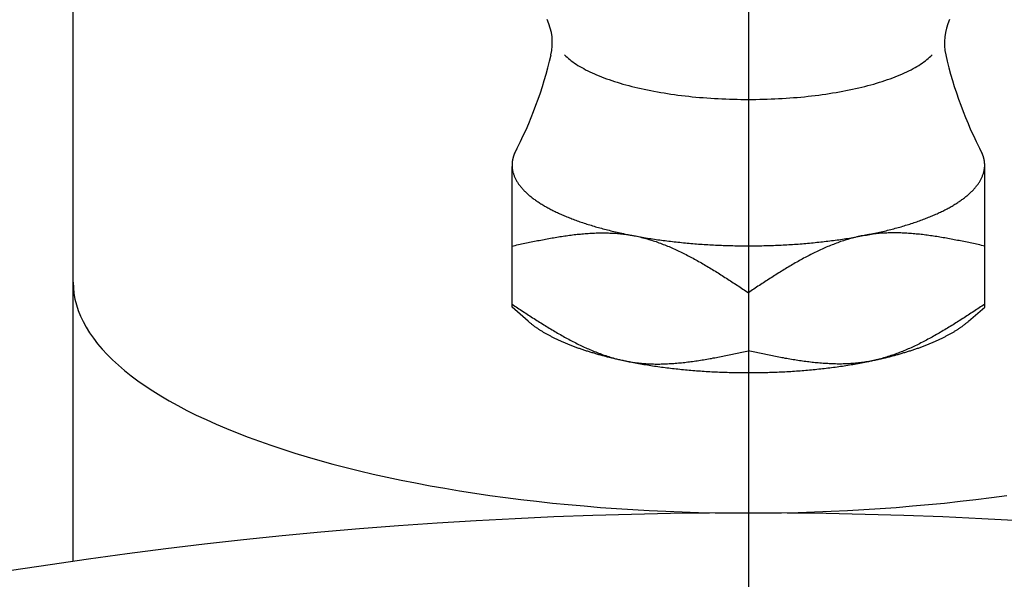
# Model space of a CAD drawing. Extents: x -112 to 242, y -112 to 242.
# Tile 6 of 11: x -11 to 4, y 69 to 77. Entities that reach past the tile are written whole.
import ezdxf

# ---------------------------------------------------------------- set-up
doc = ezdxf.new("R2010")
doc.units = 0
doc.header["$LTSCALE"] = 14
doc.linetypes.add('CENTER', pattern=[2, 1.25, -0.25, 0.25, -0.25])
doc.layers.get('0').update_dxf_attribs({"linetype": 'CONTINUOUS'})
doc.layers.add('CENTER', color=1, linetype='CENTER')

msp = doc.modelspace()

# ---------------------------------------------------------------- linework, layer by layer
for p, q in [((-10, 69.282), (-10, 80.135)), ((-3.5, 73.05), (-3.5, 75.134)), ((3.5, 73.05), (3.5, 75.134))]:
    msp.add_line(p, q)
at = {"linetype": 'CONTINUOUS'}
for p, q in [((0, 73.264), (0, 72.402)), ((-3.26, 72.84), (-3.5, 73.05)), ((3.26, 72.84), (3.5, 73.05))]:
    msp.add_line(p, q, dxfattribs=at)
for points in [[(-2.722, 76.788, 0), (-2.704, 76.77, 0), (-2.685, 76.752, 0), (-2.665, 76.735, 0), (-2.644, 76.717, 0), (-2.622, 76.7, 0), (-2.599, 76.683, 0), (-2.574, 76.666, 0), (-2.549, 76.649, 0), (-2.523, 76.632, 0), (-2.496, 76.616, 0), (-2.468, 76.6, 0), (-2.439, 76.584, 0), (-2.41, 76.568, 0), (-2.379, 76.552, 0), (-2.347, 76.536, 0), (-2.314, 76.521, 0), (-2.281, 76.506, 0), (-2.247, 76.491, 0), (-2.211, 76.477, 0), (-2.175, 76.462, 0), (-2.138, 76.448, 0), (-2.101, 76.434, 0), (-2.062, 76.421, 0), (-2.023, 76.407, 0), (-1.983, 76.394, 0), (-1.942, 76.381, 0), (-1.9, 76.368, 0), (-1.858, 76.356, 0), (-1.815, 76.344, 0), (-1.771, 76.332, 0), (-1.726, 76.321, 0), (-1.681, 76.31, 0), (-1.635, 76.299, 0), (-1.589, 76.288, 0), (-1.542, 76.278, 0), (-1.494, 76.268, 0), (-1.446, 76.258, 0), (-1.398, 76.249, 0), (-1.348, 76.24, 0), (-1.298, 76.231, 0), (-1.248, 76.223, 0), (-1.197, 76.215, 0), (-1.146, 76.207, 0), (-1.094, 76.2, 0), (-1.042, 76.193, 0), (-0.99, 76.186, 0), (-0.937, 76.18, 0), (-0.884, 76.174, 0), (-0.83, 76.168, 0), (-0.776, 76.163, 0), (-0.722, 76.158, 0), (-0.668, 76.154, 0), (-0.613, 76.149, 0), (-0.558, 76.146, 0), (-0.503, 76.142, 0), (-0.447, 76.139, 0), (-0.392, 76.136, 0), (-0.336, 76.134, 0), (-0.28, 76.132, 0), (-0.224, 76.13, 0), (-0.168, 76.129, 0), (-0.112, 76.128, 0), (-0.056, 76.127, 0), (0, 76.127, 0), (0.056, 76.127, 0), (0.112, 76.128, 0), (0.168, 76.129, 0), (0.224, 76.13, 0), (0.28, 76.132, 0), (0.336, 76.134, 0), (0.392, 76.136, 0), (0.447, 76.139, 0), (0.503, 76.142, 0), (0.558, 76.146, 0), (0.613, 76.149, 0), (0.668, 76.154, 0), (0.722, 76.158, 0), (0.776, 76.163, 0), (0.83, 76.168, 0), (0.884, 76.174, 0), (0.937, 76.18, 0), (0.99, 76.186, 0), (1.042, 76.193, 0), (1.094, 76.2, 0), (1.146, 76.207, 0), (1.197, 76.215, 0), (1.248, 76.223, 0), (1.298, 76.231, 0), (1.348, 76.24, 0), (1.398, 76.249, 0), (1.446, 76.258, 0), (1.494, 76.268, 0), (1.542, 76.278, 0), (1.589, 76.288, 0), (1.635, 76.299, 0), (1.681, 76.31, 0), (1.726, 76.321, 0), (1.771, 76.332, 0), (1.815, 76.344, 0), (1.858, 76.356, 0), (1.9, 76.368, 0), (1.942, 76.381, 0), (1.983, 76.394, 0), (2.023, 76.407, 0), (2.062, 76.421, 0), (2.101, 76.434, 0), (2.138, 76.448, 0), (2.175, 76.462, 0), (2.211, 76.477, 0), (2.247, 76.491, 0), (2.281, 76.506, 0), (2.314, 76.521, 0), (2.347, 76.536, 0), (2.379, 76.552, 0), (2.41, 76.568, 0), (2.439, 76.584, 0), (2.468, 76.6, 0), (2.496, 76.616, 0), (2.523, 76.632, 0), (2.549, 76.649, 0), (2.574, 76.666, 0), (2.599, 76.683, 0), (2.622, 76.7, 0), (2.644, 76.717, 0), (2.665, 76.735, 0), (2.685, 76.752, 0), (2.704, 76.77, 0), (2.722, 76.788, 0)], [(-3.5, 73.955, 0), (-3.476, 73.96, 0), (-3.453, 73.965, 0), (-3.429, 73.971, 0), (-3.405, 73.976, 0), (-3.381, 73.981, 0), (-3.358, 73.986, 0), (-3.334, 73.991, 0), (-3.31, 73.996, 0), (-3.286, 74.001, 0), (-3.263, 74.006, 0), (-3.239, 74.011, 0), (-3.215, 74.016, 0), (-3.192, 74.02, 0), (-3.168, 74.025, 0), (-3.144, 74.03, 0), (-3.121, 74.035, 0), (-3.097, 74.039, 0), (-3.073, 74.044, 0), (-3.05, 74.049, 0), (-3.026, 74.053, 0), (-3.002, 74.058, 0), (-2.979, 74.062, 0), (-2.955, 74.066, 0), (-2.932, 74.07, 0), (-2.908, 74.075, 0), (-2.884, 74.079, 0), (-2.861, 74.083, 0), (-2.837, 74.087, 0), (-2.814, 74.091, 0), (-2.79, 74.094, 0), (-2.767, 74.098, 0), (-2.743, 74.102, 0), (-2.72, 74.105, 0), (-2.697, 74.108, 0), (-2.673, 74.112, 0), (-2.65, 74.115, 0), (-2.626, 74.118, 0), (-2.603, 74.121, 0), (-2.58, 74.124, 0), (-2.557, 74.126, 0), (-2.533, 74.129, 0), (-2.51, 74.131, 0), (-2.487, 74.133, 0), (-2.464, 74.136, 0), (-2.44, 74.138, 0), (-2.417, 74.14, 0), (-2.394, 74.141, 0), (-2.371, 74.143, 0), (-2.348, 74.144, 0), (-2.325, 74.146, 0), (-2.302, 74.147, 0), (-2.279, 74.148, 0), (-2.256, 74.149, 0), (-2.233, 74.149, 0), (-2.21, 74.15, 0), (-2.187, 74.15, 0), (-2.164, 74.15, 0), (-2.142, 74.15, 0), (-2.119, 74.15, 0), (-2.096, 74.15, 0), (-2.073, 74.149, 0), (-2.051, 74.148, 0), (-2.028, 74.147, 0), (-2.006, 74.146, 0), (-1.983, 74.145, 0), (-1.96, 74.144, 0), (-1.938, 74.142, 0), (-1.915, 74.14, 0), (-1.893, 74.138, 0), (-1.871, 74.135, 0), (-1.848, 74.133, 0), (-1.826, 74.13, 0), (-1.804, 74.127, 0), (-1.782, 74.124, 0), (-1.759, 74.12, 0), (-1.737, 74.116, 0), (-1.715, 74.112, 0), (-1.693, 74.108, 0), (-1.671, 74.104, 0), (-1.649, 74.099, 0), (-1.627, 74.094, 0), (-1.605, 74.089, 0), (-1.584, 74.084, 0), (-1.562, 74.078, 0), (-1.54, 74.073, 0), (-1.518, 74.067, 0), (-1.497, 74.061, 0), (-1.475, 74.054, 0), (-1.453, 74.048, 0), (-1.432, 74.041, 0), (-1.41, 74.034, 0), (-1.389, 74.027, 0), (-1.367, 74.02, 0), (-1.346, 74.012, 0), (-1.324, 74.004, 0), (-1.303, 73.997, 0), (-1.282, 73.989, 0), (-1.26, 73.98, 0), (-1.239, 73.972, 0), (-1.218, 73.964, 0), (-1.197, 73.955, 0), (-1.175, 73.946, 0), (-1.154, 73.937, 0), (-1.133, 73.928, 0), (-1.112, 73.918, 0), (-1.091, 73.909, 0), (-1.07, 73.899, 0), (-1.049, 73.89, 0), (-1.028, 73.88, 0), (-1.007, 73.87, 0), (-0.986, 73.859, 0), (-0.965, 73.849, 0), (-0.944, 73.839, 0), (-0.923, 73.828, 0), (-0.902, 73.817, 0), (-0.882, 73.807, 0), (-0.861, 73.796, 0), (-0.84, 73.785, 0), (-0.819, 73.773, 0), (-0.799, 73.762, 0), (-0.778, 73.751, 0), (-0.757, 73.739, 0), (-0.736, 73.728, 0), (-0.716, 73.716, 0), (-0.695, 73.704, 0), (-0.674, 73.692, 0), (-0.654, 73.68, 0), (-0.633, 73.668, 0), (-0.613, 73.656, 0), (-0.592, 73.644, 0), (-0.572, 73.631, 0), (-0.551, 73.619, 0), (-0.53, 73.606, 0), (-0.51, 73.594, 0), (-0.489, 73.581, 0), (-0.469, 73.568, 0), (-0.449, 73.556, 0), (-0.428, 73.543, 0), (-0.408, 73.53, 0), (-0.387, 73.517, 0), (-0.367, 73.504, 0), (-0.346, 73.491, 0), (-0.326, 73.478, 0), (-0.305, 73.465, 0), (-0.285, 73.451, 0), (-0.265, 73.438, 0), (-0.244, 73.425, 0), (-0.224, 73.412, 0), (-0.204, 73.398, 0), (-0.183, 73.385, 0), (-0.163, 73.372, 0), (-0.142, 73.358, 0), (-0.122, 73.345, 0), (-0.102, 73.331, 0), (-0.081, 73.318, 0), (-0.061, 73.305, 0), (-0.041, 73.291, 0), (-0.02, 73.278, 0), (0, 73.264, 0)], [(3.5, 73.955, 0), (3.476, 73.96, 0), (3.453, 73.965, 0), (3.429, 73.971, 0), (3.405, 73.976, 0), (3.381, 73.981, 0), (3.358, 73.986, 0), (3.334, 73.991, 0), (3.31, 73.996, 0), (3.286, 74.001, 0), (3.263, 74.006, 0), (3.239, 74.011, 0), (3.215, 74.016, 0), (3.192, 74.02, 0), (3.168, 74.025, 0), (3.144, 74.03, 0), (3.121, 74.035, 0), (3.097, 74.039, 0), (3.073, 74.044, 0), (3.05, 74.049, 0), (3.026, 74.053, 0), (3.002, 74.058, 0), (2.979, 74.062, 0), (2.955, 74.066, 0), (2.932, 74.07, 0), (2.908, 74.075, 0), (2.884, 74.079, 0), (2.861, 74.083, 0), (2.837, 74.087, 0), (2.814, 74.091, 0), (2.79, 74.094, 0), (2.767, 74.098, 0), (2.743, 74.102, 0), (2.72, 74.105, 0), (2.697, 74.108, 0), (2.673, 74.112, 0), (2.65, 74.115, 0), (2.626, 74.118, 0), (2.603, 74.121, 0), (2.58, 74.124, 0), (2.557, 74.126, 0), (2.533, 74.129, 0), (2.51, 74.131, 0), (2.487, 74.133, 0), (2.464, 74.136, 0), (2.44, 74.138, 0), (2.417, 74.14, 0), (2.394, 74.141, 0), (2.371, 74.143, 0), (2.348, 74.144, 0), (2.325, 74.146, 0), (2.302, 74.147, 0), (2.279, 74.148, 0), (2.256, 74.149, 0), (2.233, 74.149, 0), (2.21, 74.15, 0), (2.187, 74.15, 0), (2.164, 74.15, 0), (2.142, 74.15, 0), (2.119, 74.15, 0), (2.096, 74.15, 0), (2.073, 74.149, 0), (2.051, 74.148, 0), (2.028, 74.147, 0), (2.006, 74.146, 0), (1.983, 74.145, 0), (1.96, 74.144, 0), (1.938, 74.142, 0), (1.915, 74.14, 0), (1.893, 74.138, 0), (1.871, 74.135, 0), (1.848, 74.133, 0), (1.826, 74.13, 0), (1.804, 74.127, 0), (1.782, 74.124, 0), (1.759, 74.12, 0), (1.737, 74.116, 0), (1.715, 74.112, 0), (1.693, 74.108, 0), (1.671, 74.104, 0), (1.649, 74.099, 0), (1.627, 74.094, 0), (1.605, 74.089, 0), (1.584, 74.084, 0), (1.562, 74.078, 0), (1.54, 74.073, 0), (1.518, 74.067, 0), (1.497, 74.061, 0), (1.475, 74.054, 0), (1.453, 74.048, 0), (1.432, 74.041, 0), (1.41, 74.034, 0), (1.389, 74.027, 0), (1.367, 74.02, 0), (1.346, 74.012, 0), (1.324, 74.004, 0), (1.303, 73.997, 0), (1.282, 73.989, 0), (1.26, 73.98, 0), (1.239, 73.972, 0), (1.218, 73.964, 0), (1.197, 73.955, 0), (1.175, 73.946, 0), (1.154, 73.937, 0), (1.133, 73.928, 0), (1.112, 73.918, 0), (1.091, 73.909, 0), (1.07, 73.899, 0), (1.049, 73.89, 0), (1.028, 73.88, 0), (1.007, 73.87, 0), (0.986, 73.859, 0), (0.965, 73.849, 0), (0.944, 73.839, 0), (0.923, 73.828, 0), (0.902, 73.817, 0), (0.882, 73.807, 0), (0.861, 73.796, 0), (0.84, 73.785, 0), (0.819, 73.773, 0), (0.799, 73.762, 0), (0.778, 73.751, 0), (0.757, 73.739, 0), (0.736, 73.728, 0), (0.716, 73.716, 0), (0.695, 73.704, 0), (0.674, 73.692, 0), (0.654, 73.68, 0), (0.633, 73.668, 0), (0.613, 73.656, 0), (0.592, 73.644, 0), (0.572, 73.631, 0), (0.551, 73.619, 0), (0.53, 73.606, 0), (0.51, 73.594, 0), (0.489, 73.581, 0), (0.469, 73.568, 0), (0.449, 73.556, 0), (0.428, 73.543, 0), (0.408, 73.53, 0), (0.387, 73.517, 0), (0.367, 73.504, 0), (0.346, 73.491, 0), (0.326, 73.478, 0), (0.305, 73.465, 0), (0.285, 73.451, 0), (0.265, 73.438, 0), (0.244, 73.425, 0), (0.224, 73.412, 0), (0.204, 73.398, 0), (0.183, 73.385, 0), (0.163, 73.372, 0), (0.142, 73.358, 0), (0.122, 73.345, 0), (0.102, 73.331, 0), (0.081, 73.318, 0), (0.061, 73.305, 0), (0.041, 73.291, 0), (0.02, 73.278, 0), (0, 73.264, 0)], [(-10, 73.42, 0), (-9.997, 73.336, 0), (-9.988, 73.252, 0), (-9.973, 73.169, 0), (-9.952, 73.085, 0), (-9.925, 73.001, 0), (-9.892, 72.918, 0), (-9.853, 72.835, 0), (-9.808, 72.753, 0), (-9.757, 72.671, 0), (-9.7, 72.589, 0), (-9.638, 72.508, 0), (-9.569, 72.427, 0), (-9.495, 72.347, 0), (-9.415, 72.268, 0), (-9.33, 72.189, 0), (-9.239, 72.111, 0), (-9.142, 72.034, 0), (-9.04, 71.958, 0), (-8.932, 71.882, 0), (-8.819, 71.808, 0), (-8.701, 71.734, 0), (-8.577, 71.662, 0), (-8.449, 71.59, 0), (-8.315, 71.52, 0), (-8.176, 71.451, 0), (-8.032, 71.383, 0), (-7.883, 71.316, 0), (-7.73, 71.25, 0), (-7.572, 71.186, 0), (-7.41, 71.123, 0), (-7.242, 71.062, 0), (-7.071, 71.002, 0), (-6.895, 70.943, 0), (-6.716, 70.886, 0), (-6.532, 70.83, 0), (-6.344, 70.776, 0), (-6.152, 70.724, 0), (-5.957, 70.673, 0), (-5.758, 70.624, 0), (-5.556, 70.576, 0), (-5.35, 70.531, 0), (-5.141, 70.487, 0), (-4.929, 70.444, 0), (-4.714, 70.404, 0), (-4.496, 70.365, 0), (-4.276, 70.328, 0), (-4.052, 70.293, 0), (-3.827, 70.26, 0), (-3.599, 70.229, 0), (-3.369, 70.2, 0), (-3.137, 70.173, 0), (-2.903, 70.147, 0), (-2.667, 70.124, 0), (-2.43, 70.103, 0), (-2.191, 70.083, 0), (-1.951, 70.066, 0), (-1.71, 70.05, 0), (-1.467, 70.037, 0), (-1.224, 70.026, 0), (-0.98, 70.016, 0), (-0.736, 70.009, 0), (-0.491, 70.004, 0), (-0.245, 70.001, 0), (0, 70, 0), (0.245, 70.001, 0), (0.491, 70.004, 0), (0.736, 70.009, 0), (0.98, 70.016, 0), (1.224, 70.026, 0), (1.467, 70.037, 0), (1.71, 70.05, 0), (1.951, 70.066, 0), (2.191, 70.083, 0), (2.43, 70.103, 0), (2.667, 70.124, 0), (2.903, 70.147, 0), (3.137, 70.173, 0), (3.369, 70.2, 0), (3.599, 70.229, 0), (3.827, 70.26, 0)], [(-3.5, 73.093, 0), (-3.48, 73.08, 0), (-3.459, 73.066, 0), (-3.439, 73.053, 0), (-3.419, 73.04, 0), (-3.398, 73.026, 0), (-3.378, 73.013, 0), (-3.358, 72.999, 0), (-3.337, 72.986, 0), (-3.317, 72.972, 0), (-3.296, 72.959, 0), (-3.276, 72.946, 0), (-3.256, 72.933, 0), (-3.235, 72.919, 0), (-3.215, 72.906, 0), (-3.195, 72.893, 0), (-3.174, 72.88, 0), (-3.154, 72.867, 0), (-3.133, 72.853, 0), (-3.113, 72.841, 0), (-3.092, 72.828, 0), (-3.072, 72.815, 0), (-3.051, 72.802, 0), (-3.031, 72.789, 0), (-3.011, 72.776, 0), (-2.99, 72.764, 0), (-2.97, 72.751, 0), (-2.949, 72.739, 0), (-2.928, 72.726, 0), (-2.908, 72.714, 0), (-2.887, 72.702, 0), (-2.867, 72.689, 0), (-2.846, 72.677, 0), (-2.826, 72.665, 0), (-2.805, 72.653, 0), (-2.784, 72.642, 0), (-2.764, 72.63, 0), (-2.743, 72.618, 0), (-2.722, 72.607, 0), (-2.701, 72.595, 0), (-2.681, 72.584, 0), (-2.66, 72.573, 0), (-2.639, 72.562, 0), (-2.618, 72.551, 0), (-2.598, 72.54, 0), (-2.577, 72.529, 0), (-2.556, 72.519, 0), (-2.535, 72.508, 0), (-2.514, 72.498, 0), (-2.493, 72.488, 0), (-2.472, 72.478, 0), (-2.451, 72.468, 0), (-2.43, 72.458, 0), (-2.409, 72.448, 0), (-2.388, 72.439, 0), (-2.367, 72.43, 0), (-2.346, 72.421, 0), (-2.325, 72.412, 0), (-2.303, 72.403, 0), (-2.282, 72.394, 0), (-2.261, 72.385, 0), (-2.24, 72.377, 0), (-2.218, 72.369, 0), (-2.197, 72.361, 0), (-2.176, 72.353, 0), (-2.154, 72.345, 0), (-2.133, 72.338, 0), (-2.111, 72.331, 0), (-2.09, 72.323, 0), (-2.068, 72.317, 0), (-2.047, 72.31, 0), (-2.025, 72.303, 0), (-2.003, 72.297, 0), (-1.982, 72.291, 0), (-1.96, 72.285, 0), (-1.938, 72.279, 0), (-1.916, 72.274, 0), (-1.895, 72.268, 0), (-1.873, 72.263, 0), (-1.851, 72.258, 0), (-1.829, 72.254, 0), (-1.807, 72.249, 0), (-1.785, 72.245, 0), (-1.763, 72.241, 0), (-1.741, 72.237, 0), (-1.718, 72.234, 0), (-1.696, 72.231, 0), (-1.674, 72.228, 0), (-1.652, 72.225, 0), (-1.629, 72.222, 0), (-1.607, 72.22, 0), (-1.585, 72.218, 0), (-1.562, 72.216, 0), (-1.54, 72.214, 0), (-1.517, 72.213, 0), (-1.494, 72.211, 0), (-1.472, 72.21, 0), (-1.449, 72.209, 0), (-1.427, 72.208, 0), (-1.404, 72.208, 0), (-1.381, 72.207, 0), (-1.358, 72.207, 0), (-1.336, 72.207, 0), (-1.313, 72.207, 0), (-1.29, 72.208, 0), (-1.267, 72.208, 0), (-1.244, 72.209, 0), (-1.221, 72.21, 0), (-1.198, 72.211, 0), (-1.175, 72.212, 0), (-1.152, 72.213, 0), (-1.129, 72.215, 0), (-1.106, 72.216, 0), (-1.083, 72.218, 0), (-1.06, 72.22, 0), (-1.036, 72.222, 0), (-1.013, 72.224, 0), (-0.99, 72.226, 0), (-0.967, 72.229, 0), (-0.943, 72.231, 0), (-0.92, 72.234, 0), (-0.897, 72.237, 0), (-0.874, 72.24, 0), (-0.85, 72.243, 0), (-0.827, 72.246, 0), (-0.803, 72.249, 0), (-0.78, 72.252, 0), (-0.757, 72.256, 0), (-0.733, 72.26, 0), (-0.71, 72.263, 0), (-0.686, 72.267, 0), (-0.663, 72.271, 0), (-0.639, 72.275, 0), (-0.616, 72.279, 0), (-0.592, 72.283, 0), (-0.568, 72.287, 0), (-0.545, 72.291, 0), (-0.521, 72.296, 0), (-0.498, 72.3, 0), (-0.474, 72.304, 0), (-0.45, 72.309, 0), (-0.427, 72.313, 0), (-0.403, 72.318, 0), (-0.379, 72.323, 0), (-0.356, 72.328, 0), (-0.332, 72.332, 0), (-0.308, 72.337, 0), (-0.285, 72.342, 0), (-0.261, 72.347, 0), (-0.237, 72.352, 0), (-0.214, 72.357, 0), (-0.19, 72.362, 0), (-0.166, 72.367, 0), (-0.142, 72.372, 0), (-0.119, 72.377, 0), (-0.095, 72.382, 0), (-0.071, 72.387, 0), (-0.047, 72.392, 0), (-0.024, 72.397, 0), (0, 72.402, 0)], [(3.5, 73.093, 0), (3.48, 73.08, 0), (3.459, 73.066, 0), (3.439, 73.053, 0), (3.419, 73.04, 0), (3.398, 73.026, 0), (3.378, 73.013, 0), (3.358, 72.999, 0), (3.337, 72.986, 0), (3.317, 72.972, 0), (3.296, 72.959, 0), (3.276, 72.946, 0), (3.256, 72.933, 0), (3.235, 72.919, 0), (3.215, 72.906, 0), (3.195, 72.893, 0), (3.174, 72.88, 0), (3.154, 72.867, 0), (3.133, 72.853, 0), (3.113, 72.841, 0), (3.092, 72.828, 0), (3.072, 72.815, 0), (3.051, 72.802, 0), (3.031, 72.789, 0), (3.011, 72.776, 0), (2.99, 72.764, 0), (2.97, 72.751, 0), (2.949, 72.739, 0), (2.928, 72.726, 0), (2.908, 72.714, 0), (2.887, 72.702, 0), (2.867, 72.689, 0), (2.846, 72.677, 0), (2.826, 72.665, 0), (2.805, 72.653, 0), (2.784, 72.642, 0), (2.764, 72.63, 0), (2.743, 72.618, 0), (2.722, 72.607, 0), (2.701, 72.595, 0), (2.681, 72.584, 0), (2.66, 72.573, 0), (2.639, 72.562, 0), (2.618, 72.551, 0), (2.598, 72.54, 0), (2.577, 72.529, 0), (2.556, 72.519, 0), (2.535, 72.508, 0), (2.514, 72.498, 0), (2.493, 72.488, 0), (2.472, 72.478, 0), (2.451, 72.468, 0), (2.43, 72.458, 0), (2.409, 72.448, 0), (2.388, 72.439, 0), (2.367, 72.43, 0), (2.346, 72.421, 0), (2.325, 72.412, 0), (2.303, 72.403, 0), (2.282, 72.394, 0), (2.261, 72.385, 0), (2.24, 72.377, 0), (2.218, 72.369, 0), (2.197, 72.361, 0), (2.176, 72.353, 0), (2.154, 72.345, 0), (2.133, 72.338, 0), (2.111, 72.331, 0), (2.09, 72.323, 0), (2.068, 72.317, 0), (2.047, 72.31, 0), (2.025, 72.303, 0), (2.003, 72.297, 0), (1.982, 72.291, 0), (1.96, 72.285, 0), (1.938, 72.279, 0), (1.916, 72.274, 0), (1.895, 72.268, 0), (1.873, 72.263, 0), (1.851, 72.258, 0), (1.829, 72.254, 0), (1.807, 72.249, 0), (1.785, 72.245, 0), (1.763, 72.241, 0), (1.741, 72.237, 0), (1.718, 72.234, 0), (1.696, 72.231, 0), (1.674, 72.228, 0), (1.652, 72.225, 0), (1.629, 72.222, 0), (1.607, 72.22, 0), (1.585, 72.218, 0), (1.562, 72.216, 0), (1.54, 72.214, 0), (1.517, 72.213, 0), (1.494, 72.211, 0), (1.472, 72.21, 0), (1.449, 72.209, 0), (1.427, 72.208, 0), (1.404, 72.208, 0), (1.381, 72.207, 0), (1.358, 72.207, 0), (1.336, 72.207, 0), (1.313, 72.207, 0), (1.29, 72.208, 0), (1.267, 72.208, 0), (1.244, 72.209, 0), (1.221, 72.21, 0), (1.198, 72.211, 0), (1.175, 72.212, 0), (1.152, 72.213, 0), (1.129, 72.215, 0), (1.106, 72.216, 0), (1.083, 72.218, 0), (1.06, 72.22, 0), (1.036, 72.222, 0), (1.013, 72.224, 0), (0.99, 72.226, 0), (0.967, 72.229, 0), (0.943, 72.231, 0), (0.92, 72.234, 0), (0.897, 72.237, 0), (0.874, 72.24, 0), (0.85, 72.243, 0), (0.827, 72.246, 0), (0.803, 72.249, 0), (0.78, 72.252, 0), (0.757, 72.256, 0), (0.733, 72.26, 0), (0.71, 72.263, 0), (0.686, 72.267, 0), (0.663, 72.271, 0), (0.639, 72.275, 0), (0.616, 72.279, 0), (0.592, 72.283, 0), (0.568, 72.287, 0), (0.545, 72.291, 0), (0.521, 72.296, 0), (0.498, 72.3, 0), (0.474, 72.304, 0), (0.45, 72.309, 0), (0.427, 72.313, 0), (0.403, 72.318, 0), (0.379, 72.323, 0), (0.356, 72.328, 0), (0.332, 72.332, 0), (0.308, 72.337, 0), (0.285, 72.342, 0), (0.261, 72.347, 0), (0.237, 72.352, 0), (0.214, 72.357, 0), (0.19, 72.362, 0), (0.166, 72.367, 0), (0.142, 72.372, 0), (0.119, 72.377, 0), (0.095, 72.382, 0), (0.071, 72.387, 0), (0.047, 72.392, 0), (0.024, 72.397, 0), (0, 72.402, 0)]]:
    msp.add_polyline3d(points)
for points in [[(-3.427, 75.399, 0), (-3.428, 75.397, 0), (-3.429, 75.395, 0), (-3.43, 75.393, 0), (-3.431, 75.391, 0), (-3.432, 75.39, 0), (-3.433, 75.388, 0), (-3.434, 75.386, 0), (-3.435, 75.384, 0), (-3.437, 75.382, 0), (-3.438, 75.38, 0), (-3.439, 75.378, 0), (-3.44, 75.376, 0), (-3.441, 75.374, 0), (-3.442, 75.373, 0), (-3.443, 75.371, 0), (-3.444, 75.369, 0), (-3.445, 75.367, 0), (-3.446, 75.365, 0), (-3.447, 75.363, 0), (-3.448, 75.361, 0), (-3.449, 75.359, 0), (-3.45, 75.358, 0), (-3.451, 75.356, 0), (-3.451, 75.354, 0), (-3.452, 75.352, 0), (-3.453, 75.35, 0), (-3.454, 75.348, 0), (-3.455, 75.346, 0), (-3.456, 75.344, 0), (-3.457, 75.342, 0), (-3.458, 75.341, 0), (-3.459, 75.339, 0), (-3.459, 75.337, 0), (-3.46, 75.335, 0), (-3.461, 75.333, 0), (-3.462, 75.331, 0), (-3.463, 75.329, 0), (-3.464, 75.327, 0), (-3.464, 75.325, 0), (-3.465, 75.323, 0), (-3.466, 75.322, 0), (-3.467, 75.32, 0), (-3.468, 75.318, 0), (-3.468, 75.316, 0), (-3.469, 75.314, 0), (-3.47, 75.312, 0), (-3.471, 75.31, 0), (-3.471, 75.308, 0), (-3.472, 75.306, 0), (-3.473, 75.304, 0), (-3.473, 75.302, 0), (-3.474, 75.301, 0), (-3.475, 75.299, 0), (-3.475, 75.297, 0), (-3.476, 75.295, 0), (-3.477, 75.293, 0), (-3.477, 75.291, 0), (-3.478, 75.289, 0), (-3.479, 75.287, 0), (-3.479, 75.285, 0), (-3.48, 75.283, 0), (-3.48, 75.281, 0), (-3.481, 75.28, 0), (-3.482, 75.278, 0), (-3.482, 75.276, 0), (-3.483, 75.274, 0), (-3.483, 75.272, 0), (-3.484, 75.27, 0), (-3.484, 75.268, 0), (-3.485, 75.266, 0), (-3.485, 75.264, 0), (-3.486, 75.262, 0), (-3.486, 75.26, 0), (-3.487, 75.259, 0), (-3.487, 75.257, 0), (-3.488, 75.255, 0), (-3.488, 75.253, 0), (-3.489, 75.251, 0), (-3.489, 75.249, 0), (-3.49, 75.247, 0), (-3.49, 75.245, 0), (-3.49, 75.243, 0), (-3.491, 75.241, 0), (-3.491, 75.24, 0), (-3.492, 75.238, 0), (-3.492, 75.236, 0), (-3.492, 75.234, 0), (-3.493, 75.232, 0), (-3.493, 75.23, 0), (-3.494, 75.228, 0), (-3.494, 75.226, 0), (-3.494, 75.224, 0), (-3.494, 75.222, 0), (-3.495, 75.22, 0), (-3.495, 75.218, 0), (-3.495, 75.216, 0), (-3.496, 75.215, 0), (-3.496, 75.213, 0), (-3.496, 75.211, 0), (-3.496, 75.209, 0), (-3.497, 75.207, 0), (-3.497, 75.205, 0), (-3.497, 75.203, 0), (-3.497, 75.201, 0), (-3.498, 75.199, 0), (-3.498, 75.197, 0), (-3.498, 75.195, 0), (-3.498, 75.194, 0), (-3.498, 75.192, 0), (-3.499, 75.19, 0), (-3.499, 75.188, 0), (-3.499, 75.186, 0), (-3.499, 75.184, 0), (-3.499, 75.182, 0), (-3.499, 75.18, 0), (-3.499, 75.178, 0), (-3.499, 75.176, 0), (-3.5, 75.174, 0), (-3.5, 75.172, 0), (-3.5, 75.171, 0), (-3.5, 75.168, 0), (-3.5, 75.167, 0), (-3.5, 75.165, 0), (-3.5, 75.163, 0), (-3.5, 75.161, 0), (-3.5, 75.159, 0), (-3.5, 75.157, 0), (-3.5, 75.155, 0)], [(3.5, 75.155, 0), (3.5, 75.157, 0), (3.5, 75.159, 0), (3.5, 75.161, 0), (3.5, 75.163, 0), (3.5, 75.165, 0), (3.5, 75.167, 0), (3.5, 75.168, 0), (3.5, 75.171, 0), (3.5, 75.172, 0), (3.5, 75.174, 0), (3.499, 75.176, 0), (3.499, 75.178, 0), (3.499, 75.18, 0), (3.499, 75.182, 0), (3.499, 75.184, 0), (3.499, 75.186, 0), (3.499, 75.188, 0), (3.499, 75.19, 0), (3.498, 75.192, 0), (3.498, 75.194, 0), (3.498, 75.195, 0), (3.498, 75.197, 0), (3.498, 75.199, 0), (3.497, 75.201, 0), (3.497, 75.203, 0), (3.497, 75.205, 0), (3.497, 75.207, 0), (3.496, 75.209, 0), (3.496, 75.211, 0), (3.496, 75.213, 0), (3.496, 75.215, 0), (3.495, 75.216, 0), (3.495, 75.218, 0), (3.495, 75.22, 0), (3.494, 75.222, 0), (3.494, 75.224, 0), (3.494, 75.226, 0), (3.494, 75.228, 0), (3.493, 75.23, 0), (3.493, 75.232, 0), (3.492, 75.234, 0), (3.492, 75.236, 0), (3.492, 75.238, 0), (3.491, 75.24, 0), (3.491, 75.241, 0), (3.49, 75.243, 0), (3.49, 75.245, 0), (3.49, 75.247, 0), (3.489, 75.249, 0), (3.489, 75.251, 0), (3.488, 75.253, 0), (3.488, 75.255, 0), (3.487, 75.257, 0), (3.487, 75.259, 0), (3.486, 75.26, 0), (3.486, 75.262, 0), (3.485, 75.264, 0), (3.485, 75.266, 0), (3.484, 75.268, 0), (3.484, 75.27, 0), (3.483, 75.272, 0), (3.483, 75.274, 0), (3.482, 75.276, 0), (3.482, 75.278, 0), (3.481, 75.28, 0), (3.48, 75.281, 0), (3.48, 75.283, 0), (3.479, 75.285, 0), (3.479, 75.287, 0), (3.478, 75.289, 0), (3.477, 75.291, 0), (3.477, 75.293, 0), (3.476, 75.295, 0), (3.475, 75.297, 0), (3.475, 75.299, 0), (3.474, 75.301, 0), (3.473, 75.302, 0), (3.473, 75.304, 0), (3.472, 75.306, 0), (3.471, 75.308, 0), (3.471, 75.31, 0), (3.47, 75.312, 0), (3.469, 75.314, 0), (3.468, 75.316, 0), (3.468, 75.318, 0), (3.467, 75.32, 0), (3.466, 75.322, 0), (3.465, 75.323, 0), (3.464, 75.325, 0), (3.464, 75.327, 0), (3.463, 75.329, 0), (3.462, 75.331, 0), (3.461, 75.333, 0), (3.46, 75.335, 0), (3.459, 75.337, 0), (3.459, 75.339, 0), (3.458, 75.341, 0), (3.457, 75.342, 0), (3.456, 75.344, 0), (3.455, 75.346, 0), (3.454, 75.348, 0), (3.453, 75.35, 0), (3.452, 75.352, 0), (3.451, 75.354, 0), (3.451, 75.356, 0), (3.45, 75.358, 0), (3.449, 75.359, 0), (3.448, 75.361, 0), (3.447, 75.363, 0), (3.446, 75.365, 0), (3.445, 75.367, 0), (3.444, 75.369, 0), (3.443, 75.371, 0), (3.442, 75.373, 0), (3.441, 75.374, 0), (3.44, 75.376, 0), (3.439, 75.378, 0), (3.438, 75.38, 0), (3.437, 75.382, 0), (3.435, 75.384, 0), (3.434, 75.386, 0), (3.433, 75.388, 0), (3.432, 75.39, 0), (3.431, 75.391, 0), (3.43, 75.393, 0), (3.429, 75.395, 0), (3.428, 75.397, 0), (3.427, 75.399, 0)], [(-3.5, 75.155, 0), (-3.5, 75.145, 0), (-3.5, 75.135, 0), (-3.499, 75.126, 0), (-3.498, 75.116, 0), (-3.497, 75.106, 0), (-3.496, 75.096, 0), (-3.494, 75.087, 0), (-3.493, 75.077, 0), (-3.491, 75.067, 0), (-3.488, 75.057, 0), (-3.486, 75.047, 0), (-3.483, 75.038, 0), (-3.48, 75.028, 0), (-3.477, 75.018, 0), (-3.474, 75.009, 0), (-3.47, 74.999, 0), (-3.466, 74.989, 0), (-3.462, 74.98, 0), (-3.458, 74.97, 0), (-3.453, 74.96, 0), (-3.448, 74.951, 0), (-3.443, 74.941, 0), (-3.438, 74.931, 0), (-3.433, 74.922, 0), (-3.427, 74.912, 0), (-3.421, 74.902, 0), (-3.415, 74.893, 0), (-3.409, 74.883, 0), (-3.402, 74.874, 0), (-3.395, 74.864, 0), (-3.388, 74.855, 0), (-3.381, 74.845, 0), (-3.373, 74.836, 0), (-3.365, 74.826, 0), (-3.357, 74.817, 0), (-3.349, 74.808, 0), (-3.341, 74.798, 0), (-3.332, 74.789, 0), (-3.323, 74.78, 0), (-3.314, 74.77, 0), (-3.305, 74.761, 0), (-3.295, 74.752, 0), (-3.286, 74.743, 0), (-3.276, 74.733, 0), (-3.265, 74.724, 0), (-3.255, 74.715, 0), (-3.244, 74.706, 0), (-3.234, 74.697, 0), (-3.223, 74.688, 0), (-3.211, 74.679, 0), (-3.2, 74.67, 0), (-3.188, 74.661, 0), (-3.176, 74.652, 0), (-3.164, 74.643, 0), (-3.152, 74.635, 0), (-3.139, 74.626, 0), (-3.126, 74.617, 0), (-3.113, 74.608, 0), (-3.1, 74.6, 0), (-3.087, 74.591, 0), (-3.073, 74.582, 0), (-3.059, 74.574, 0), (-3.045, 74.565, 0), (-3.031, 74.557, 0), (-3.017, 74.548, 0), (-3.002, 74.54, 0), (-2.987, 74.531, 0), (-2.972, 74.523, 0), (-2.957, 74.515, 0), (-2.942, 74.506, 0), (-2.926, 74.498, 0), (-2.91, 74.49, 0), (-2.894, 74.482, 0), (-2.878, 74.474, 0), (-2.862, 74.466, 0), (-2.845, 74.458, 0), (-2.828, 74.45, 0), (-2.811, 74.442, 0), (-2.794, 74.434, 0), (-2.777, 74.426, 0), (-2.759, 74.419, 0), (-2.741, 74.411, 0), (-2.724, 74.403, 0), (-2.706, 74.396, 0), (-2.687, 74.388, 0), (-2.669, 74.381, 0), (-2.65, 74.373, 0), (-2.631, 74.366, 0), (-2.612, 74.359, 0), (-2.593, 74.351, 0), (-2.574, 74.344, 0), (-2.555, 74.337, 0), (-2.535, 74.33, 0), (-2.515, 74.323, 0), (-2.495, 74.316, 0), (-2.475, 74.309, 0), (-2.455, 74.302, 0), (-2.434, 74.295, 0), (-2.413, 74.288, 0), (-2.393, 74.281, 0), (-2.372, 74.275, 0), (-2.35, 74.268, 0), (-2.329, 74.262, 0), (-2.308, 74.255, 0), (-2.286, 74.249, 0), (-2.264, 74.242, 0), (-2.242, 74.236, 0), (-2.22, 74.23, 0), (-2.198, 74.224, 0), (-2.176, 74.218, 0), (-2.153, 74.211, 0), (-2.131, 74.205, 0), (-2.108, 74.2, 0), (-2.085, 74.194, 0), (-2.062, 74.188, 0), (-2.039, 74.182, 0), (-2.015, 74.176, 0), (-1.992, 74.171, 0), (-1.968, 74.165, 0), (-1.944, 74.16, 0), (-1.921, 74.154, 0), (-1.897, 74.149, 0), (-1.872, 74.144, 0), (-1.848, 74.139, 0), (-1.824, 74.133, 0), (-1.799, 74.128, 0), (-1.775, 74.123, 0), (-1.75, 74.118, 0)], [(1.75, 74.118, 0), (1.775, 74.123, 0), (1.799, 74.128, 0), (1.824, 74.133, 0), (1.848, 74.139, 0), (1.872, 74.144, 0), (1.897, 74.149, 0), (1.921, 74.154, 0), (1.944, 74.16, 0), (1.968, 74.165, 0), (1.992, 74.171, 0), (2.015, 74.176, 0), (2.039, 74.182, 0), (2.062, 74.188, 0), (2.085, 74.194, 0), (2.108, 74.2, 0), (2.131, 74.205, 0), (2.153, 74.211, 0), (2.176, 74.218, 0), (2.198, 74.224, 0), (2.22, 74.23, 0), (2.242, 74.236, 0), (2.264, 74.242, 0), (2.286, 74.249, 0), (2.308, 74.255, 0), (2.329, 74.262, 0), (2.35, 74.268, 0), (2.372, 74.275, 0), (2.393, 74.281, 0), (2.413, 74.288, 0), (2.434, 74.295, 0), (2.455, 74.302, 0), (2.475, 74.309, 0), (2.495, 74.316, 0), (2.515, 74.323, 0), (2.535, 74.33, 0), (2.555, 74.337, 0), (2.574, 74.344, 0), (2.593, 74.351, 0), (2.612, 74.359, 0), (2.631, 74.366, 0), (2.65, 74.373, 0), (2.669, 74.381, 0), (2.687, 74.388, 0), (2.706, 74.396, 0), (2.724, 74.403, 0), (2.741, 74.411, 0), (2.759, 74.419, 0), (2.777, 74.426, 0), (2.794, 74.434, 0), (2.811, 74.442, 0), (2.828, 74.45, 0), (2.845, 74.458, 0), (2.862, 74.466, 0), (2.878, 74.474, 0), (2.894, 74.482, 0), (2.91, 74.49, 0), (2.926, 74.498, 0), (2.942, 74.506, 0), (2.957, 74.515, 0), (2.972, 74.523, 0), (2.987, 74.531, 0), (3.002, 74.54, 0), (3.017, 74.548, 0), (3.031, 74.557, 0), (3.045, 74.565, 0), (3.059, 74.574, 0), (3.073, 74.582, 0), (3.087, 74.591, 0), (3.1, 74.6, 0), (3.113, 74.608, 0), (3.126, 74.617, 0), (3.139, 74.626, 0), (3.152, 74.635, 0), (3.164, 74.643, 0), (3.176, 74.652, 0), (3.188, 74.661, 0), (3.2, 74.67, 0), (3.211, 74.679, 0), (3.223, 74.688, 0), (3.234, 74.697, 0), (3.244, 74.706, 0), (3.255, 74.715, 0), (3.265, 74.724, 0), (3.276, 74.733, 0), (3.286, 74.743, 0), (3.295, 74.752, 0), (3.305, 74.761, 0), (3.314, 74.77, 0), (3.323, 74.78, 0), (3.332, 74.789, 0), (3.341, 74.798, 0), (3.349, 74.808, 0), (3.357, 74.817, 0), (3.365, 74.826, 0), (3.373, 74.836, 0), (3.381, 74.845, 0), (3.388, 74.855, 0), (3.395, 74.864, 0), (3.402, 74.874, 0), (3.409, 74.883, 0), (3.415, 74.893, 0), (3.421, 74.902, 0), (3.427, 74.912, 0), (3.433, 74.922, 0), (3.438, 74.931, 0), (3.443, 74.941, 0), (3.448, 74.951, 0), (3.453, 74.96, 0), (3.458, 74.97, 0), (3.462, 74.98, 0), (3.466, 74.989, 0), (3.47, 74.999, 0), (3.474, 75.009, 0), (3.477, 75.018, 0), (3.48, 75.028, 0), (3.483, 75.038, 0), (3.486, 75.047, 0), (3.488, 75.057, 0), (3.491, 75.067, 0), (3.493, 75.077, 0), (3.494, 75.087, 0), (3.496, 75.096, 0), (3.497, 75.106, 0), (3.498, 75.116, 0), (3.499, 75.126, 0), (3.5, 75.135, 0), (3.5, 75.145, 0), (3.5, 75.155, 0)], [(-1.75, 74.118, 0), (-1.725, 74.114, 0), (-1.7, 74.109, 0), (-1.675, 74.104, 0), (-1.65, 74.099, 0), (-1.625, 74.095, 0), (-1.599, 74.09, 0), (-1.574, 74.086, 0), (-1.548, 74.082, 0), (-1.522, 74.077, 0), (-1.496, 74.073, 0), (-1.471, 74.069, 0), (-1.444, 74.065, 0), (-1.418, 74.061, 0), (-1.392, 74.057, 0), (-1.366, 74.053, 0), (-1.339, 74.049, 0), (-1.313, 74.046, 0), (-1.286, 74.042, 0), (-1.26, 74.038, 0), (-1.233, 74.035, 0), (-1.206, 74.031, 0), (-1.179, 74.028, 0), (-1.152, 74.025, 0), (-1.125, 74.022, 0), (-1.098, 74.019, 0), (-1.071, 74.015, 0), (-1.043, 74.013, 0), (-1.016, 74.01, 0), (-0.989, 74.007, 0), (-0.961, 74.004, 0), (-0.933, 74.001, 0), (-0.906, 73.999, 0), (-0.878, 73.996, 0), (-0.85, 73.994, 0), (-0.823, 73.992, 0), (-0.795, 73.989, 0), (-0.767, 73.987, 0), (-0.739, 73.985, 0), (-0.711, 73.983, 0), (-0.683, 73.981, 0), (-0.655, 73.979, 0), (-0.627, 73.977, 0), (-0.598, 73.976, 0), (-0.57, 73.974, 0), (-0.542, 73.972, 0), (-0.514, 73.971, 0), (-0.485, 73.97, 0), (-0.457, 73.968, 0), (-0.428, 73.967, 0), (-0.4, 73.966, 0), (-0.372, 73.965, 0), (-0.343, 73.964, 0), (-0.315, 73.963, 0), (-0.286, 73.962, 0), (-0.257, 73.961, 0), (-0.229, 73.961, 0), (-0.2, 73.96, 0), (-0.172, 73.96, 0), (-0.143, 73.959, 0), (-0.115, 73.959, 0), (-0.086, 73.958, 0), (-0.057, 73.958, 0), (-0.029, 73.958, 0), (0, 73.958, 0), (0.029, 73.958, 0), (0.057, 73.958, 0), (0.086, 73.958, 0), (0.115, 73.959, 0), (0.143, 73.959, 0), (0.172, 73.96, 0), (0.2, 73.96, 0), (0.229, 73.961, 0), (0.257, 73.961, 0), (0.286, 73.962, 0), (0.315, 73.963, 0), (0.343, 73.964, 0), (0.372, 73.965, 0), (0.4, 73.966, 0), (0.428, 73.967, 0), (0.457, 73.968, 0), (0.485, 73.97, 0), (0.514, 73.971, 0), (0.542, 73.972, 0), (0.57, 73.974, 0), (0.598, 73.976, 0), (0.627, 73.977, 0), (0.655, 73.979, 0), (0.683, 73.981, 0), (0.711, 73.983, 0), (0.739, 73.985, 0), (0.767, 73.987, 0), (0.795, 73.989, 0), (0.823, 73.992, 0), (0.85, 73.994, 0), (0.878, 73.996, 0), (0.906, 73.999, 0), (0.933, 74.001, 0), (0.961, 74.004, 0), (0.989, 74.007, 0), (1.016, 74.01, 0), (1.043, 74.013, 0), (1.071, 74.015, 0), (1.098, 74.019, 0), (1.125, 74.022, 0), (1.152, 74.025, 0), (1.179, 74.028, 0), (1.206, 74.031, 0), (1.233, 74.035, 0), (1.26, 74.038, 0), (1.286, 74.042, 0), (1.313, 74.046, 0), (1.339, 74.049, 0), (1.366, 74.053, 0), (1.392, 74.057, 0), (1.418, 74.061, 0), (1.444, 74.065, 0), (1.471, 74.069, 0), (1.496, 74.073, 0), (1.522, 74.077, 0), (1.548, 74.082, 0), (1.574, 74.086, 0), (1.599, 74.09, 0), (1.625, 74.095, 0), (1.65, 74.099, 0), (1.675, 74.104, 0), (1.7, 74.109, 0), (1.725, 74.114, 0), (1.75, 74.118, 0)], [(-3.26, 72.84, 0), (-3.253, 72.834, 0), (-3.246, 72.828, 0), (-3.239, 72.823, 0), (-3.232, 72.817, 0), (-3.225, 72.811, 0), (-3.218, 72.805, 0), (-3.211, 72.799, 0), (-3.203, 72.793, 0), (-3.196, 72.788, 0), (-3.188, 72.782, 0), (-3.181, 72.776, 0), (-3.173, 72.77, 0), (-3.165, 72.765, 0), (-3.157, 72.759, 0), (-3.149, 72.753, 0), (-3.141, 72.748, 0), (-3.133, 72.742, 0), (-3.125, 72.736, 0), (-3.116, 72.731, 0), (-3.108, 72.725, 0), (-3.099, 72.719, 0), (-3.091, 72.714, 0), (-3.082, 72.708, 0), (-3.073, 72.703, 0), (-3.064, 72.697, 0), (-3.055, 72.692, 0), (-3.046, 72.686, 0), (-3.037, 72.681, 0), (-3.028, 72.675, 0), (-3.019, 72.67, 0), (-3.009, 72.665, 0), (-3, 72.659, 0), (-2.99, 72.654, 0), (-2.981, 72.648, 0), (-2.971, 72.643, 0), (-2.961, 72.638, 0), (-2.951, 72.632, 0), (-2.941, 72.627, 0), (-2.931, 72.622, 0), (-2.921, 72.616, 0), (-2.911, 72.611, 0), (-2.901, 72.606, 0), (-2.89, 72.601, 0), (-2.88, 72.595, 0), (-2.869, 72.59, 0), (-2.859, 72.585, 0), (-2.848, 72.58, 0), (-2.837, 72.575, 0), (-2.826, 72.57, 0), (-2.816, 72.565, 0), (-2.805, 72.56, 0), (-2.793, 72.555, 0), (-2.782, 72.549, 0), (-2.771, 72.544, 0), (-2.76, 72.54, 0), (-2.748, 72.534, 0), (-2.737, 72.53, 0), (-2.725, 72.525, 0), (-2.714, 72.52, 0), (-2.702, 72.515, 0), (-2.69, 72.51, 0), (-2.678, 72.505, 0), (-2.667, 72.5, 0), (-2.655, 72.496, 0), (-2.643, 72.491, 0), (-2.63, 72.486, 0), (-2.618, 72.481, 0), (-2.606, 72.477, 0), (-2.594, 72.472, 0), (-2.581, 72.467, 0), (-2.569, 72.463, 0), (-2.556, 72.458, 0), (-2.543, 72.453, 0), (-2.531, 72.449, 0), (-2.518, 72.444, 0), (-2.505, 72.44, 0), (-2.492, 72.435, 0), (-2.479, 72.431, 0), (-2.466, 72.426, 0), (-2.453, 72.422, 0), (-2.44, 72.418, 0), (-2.427, 72.413, 0), (-2.413, 72.409, 0), (-2.4, 72.404, 0), (-2.386, 72.4, 0), (-2.373, 72.396, 0), (-2.359, 72.391, 0), (-2.346, 72.387, 0), (-2.332, 72.383, 0), (-2.318, 72.379, 0), (-2.304, 72.375, 0), (-2.29, 72.371, 0), (-2.276, 72.366, 0), (-2.262, 72.362, 0), (-2.248, 72.358, 0), (-2.234, 72.354, 0), (-2.22, 72.35, 0), (-2.205, 72.346, 0), (-2.191, 72.342, 0), (-2.177, 72.338, 0), (-2.162, 72.334, 0), (-2.148, 72.331, 0), (-2.133, 72.327, 0), (-2.118, 72.323, 0), (-2.104, 72.319, 0), (-2.089, 72.315, 0), (-2.074, 72.311, 0), (-2.059, 72.308, 0), (-2.044, 72.304, 0), (-2.029, 72.3, 0), (-2.014, 72.297, 0), (-1.999, 72.293, 0), (-1.984, 72.29, 0), (-1.969, 72.286, 0), (-1.953, 72.282, 0), (-1.938, 72.279, 0), (-1.923, 72.275, 0), (-1.907, 72.272, 0), (-1.892, 72.269, 0), (-1.876, 72.265, 0), (-1.861, 72.262, 0), (-1.845, 72.258, 0), (-1.829, 72.255, 0), (-1.814, 72.252, 0), (-1.798, 72.249, 0), (-1.782, 72.245, 0), (-1.766, 72.242, 0), (-1.75, 72.239, 0)], [(1.75, 72.239, 0), (1.766, 72.242, 0), (1.782, 72.245, 0), (1.798, 72.249, 0), (1.814, 72.252, 0), (1.829, 72.255, 0), (1.845, 72.258, 0), (1.861, 72.262, 0), (1.876, 72.265, 0), (1.892, 72.269, 0), (1.907, 72.272, 0), (1.923, 72.275, 0), (1.938, 72.279, 0), (1.953, 72.282, 0), (1.969, 72.286, 0), (1.984, 72.29, 0), (1.999, 72.293, 0), (2.014, 72.297, 0), (2.029, 72.3, 0), (2.044, 72.304, 0), (2.059, 72.308, 0), (2.074, 72.311, 0), (2.089, 72.315, 0), (2.104, 72.319, 0), (2.118, 72.323, 0), (2.133, 72.327, 0), (2.148, 72.331, 0), (2.162, 72.334, 0), (2.177, 72.338, 0), (2.191, 72.342, 0), (2.205, 72.346, 0), (2.22, 72.35, 0), (2.234, 72.354, 0), (2.248, 72.358, 0), (2.262, 72.362, 0), (2.276, 72.366, 0), (2.29, 72.371, 0), (2.304, 72.375, 0), (2.318, 72.379, 0), (2.332, 72.383, 0), (2.346, 72.387, 0), (2.359, 72.391, 0), (2.373, 72.396, 0), (2.386, 72.4, 0), (2.4, 72.404, 0), (2.413, 72.409, 0), (2.427, 72.413, 0), (2.44, 72.418, 0), (2.453, 72.422, 0), (2.466, 72.426, 0), (2.479, 72.431, 0), (2.492, 72.435, 0), (2.505, 72.44, 0), (2.518, 72.444, 0), (2.531, 72.449, 0), (2.543, 72.453, 0), (2.556, 72.458, 0), (2.569, 72.463, 0), (2.581, 72.467, 0), (2.594, 72.472, 0), (2.606, 72.477, 0), (2.618, 72.481, 0), (2.63, 72.486, 0), (2.643, 72.491, 0), (2.655, 72.496, 0), (2.667, 72.5, 0), (2.678, 72.505, 0), (2.69, 72.51, 0), (2.702, 72.515, 0), (2.714, 72.52, 0), (2.725, 72.525, 0), (2.737, 72.53, 0), (2.748, 72.534, 0), (2.76, 72.54, 0), (2.771, 72.544, 0), (2.782, 72.549, 0), (2.793, 72.555, 0), (2.805, 72.56, 0), (2.816, 72.565, 0), (2.826, 72.57, 0), (2.837, 72.575, 0), (2.848, 72.58, 0), (2.859, 72.585, 0), (2.869, 72.59, 0), (2.88, 72.595, 0), (2.89, 72.601, 0), (2.901, 72.606, 0), (2.911, 72.611, 0), (2.921, 72.616, 0), (2.931, 72.622, 0), (2.941, 72.627, 0), (2.951, 72.632, 0), (2.961, 72.638, 0), (2.971, 72.643, 0), (2.981, 72.648, 0), (2.99, 72.654, 0), (3, 72.659, 0), (3.009, 72.665, 0), (3.019, 72.67, 0), (3.028, 72.675, 0), (3.037, 72.681, 0), (3.046, 72.686, 0), (3.055, 72.692, 0), (3.064, 72.697, 0), (3.073, 72.703, 0), (3.082, 72.708, 0), (3.091, 72.714, 0), (3.099, 72.719, 0), (3.108, 72.725, 0), (3.116, 72.731, 0), (3.125, 72.736, 0), (3.133, 72.742, 0), (3.141, 72.748, 0), (3.149, 72.753, 0), (3.157, 72.759, 0), (3.165, 72.765, 0), (3.173, 72.77, 0), (3.181, 72.776, 0), (3.188, 72.782, 0), (3.196, 72.788, 0), (3.203, 72.793, 0), (3.211, 72.799, 0), (3.218, 72.805, 0), (3.225, 72.811, 0), (3.232, 72.817, 0), (3.239, 72.823, 0), (3.246, 72.828, 0), (3.253, 72.834, 0), (3.26, 72.84, 0)], [(-1.75, 72.239, 0), (-1.725, 72.234, 0), (-1.7, 72.229, 0), (-1.675, 72.225, 0), (-1.65, 72.22, 0), (-1.625, 72.215, 0), (-1.599, 72.211, 0), (-1.574, 72.207, 0), (-1.548, 72.202, 0), (-1.522, 72.198, 0), (-1.496, 72.194, 0), (-1.471, 72.189, 0), (-1.444, 72.185, 0), (-1.418, 72.181, 0), (-1.392, 72.177, 0), (-1.366, 72.174, 0), (-1.339, 72.17, 0), (-1.313, 72.166, 0), (-1.286, 72.162, 0), (-1.26, 72.159, 0), (-1.233, 72.155, 0), (-1.206, 72.152, 0), (-1.179, 72.149, 0), (-1.152, 72.145, 0), (-1.125, 72.142, 0), (-1.098, 72.139, 0), (-1.071, 72.136, 0), (-1.043, 72.133, 0), (-1.016, 72.13, 0), (-0.989, 72.127, 0), (-0.961, 72.125, 0), (-0.933, 72.122, 0), (-0.906, 72.12, 0), (-0.878, 72.117, 0), (-0.85, 72.115, 0), (-0.823, 72.112, 0), (-0.795, 72.11, 0), (-0.767, 72.108, 0), (-0.739, 72.106, 0), (-0.711, 72.104, 0), (-0.683, 72.102, 0), (-0.655, 72.1, 0), (-0.627, 72.098, 0), (-0.598, 72.096, 0), (-0.57, 72.095, 0), (-0.542, 72.093, 0), (-0.514, 72.092, 0), (-0.485, 72.09, 0), (-0.457, 72.089, 0), (-0.428, 72.088, 0), (-0.4, 72.087, 0), (-0.372, 72.085, 0), (-0.343, 72.084, 0), (-0.315, 72.084, 0), (-0.286, 72.083, 0), (-0.257, 72.082, 0), (-0.229, 72.081, 0), (-0.2, 72.081, 0), (-0.172, 72.08, 0), (-0.143, 72.08, 0), (-0.115, 72.079, 0), (-0.086, 72.079, 0), (-0.057, 72.079, 0), (-0.029, 72.079, 0), (0, 72.079, 0), (0.029, 72.079, 0), (0.057, 72.079, 0), (0.086, 72.079, 0), (0.115, 72.079, 0), (0.143, 72.08, 0), (0.172, 72.08, 0), (0.2, 72.081, 0), (0.229, 72.081, 0), (0.257, 72.082, 0), (0.286, 72.083, 0), (0.315, 72.084, 0), (0.343, 72.084, 0), (0.372, 72.085, 0), (0.4, 72.087, 0), (0.428, 72.088, 0), (0.457, 72.089, 0), (0.485, 72.09, 0), (0.514, 72.092, 0), (0.542, 72.093, 0), (0.57, 72.095, 0), (0.598, 72.096, 0), (0.627, 72.098, 0), (0.655, 72.1, 0), (0.683, 72.102, 0), (0.711, 72.104, 0), (0.739, 72.106, 0), (0.767, 72.108, 0), (0.795, 72.11, 0), (0.823, 72.112, 0), (0.85, 72.115, 0), (0.878, 72.117, 0), (0.906, 72.12, 0), (0.933, 72.122, 0), (0.961, 72.125, 0), (0.989, 72.127, 0), (1.016, 72.13, 0), (1.043, 72.133, 0), (1.071, 72.136, 0), (1.098, 72.139, 0), (1.125, 72.142, 0), (1.152, 72.145, 0), (1.179, 72.149, 0), (1.206, 72.152, 0), (1.233, 72.155, 0), (1.26, 72.159, 0), (1.286, 72.162, 0), (1.313, 72.166, 0), (1.339, 72.17, 0), (1.366, 72.174, 0), (1.392, 72.177, 0), (1.418, 72.181, 0), (1.444, 72.185, 0), (1.471, 72.189, 0), (1.496, 72.194, 0), (1.522, 72.198, 0), (1.548, 72.202, 0), (1.574, 72.207, 0), (1.599, 72.211, 0), (1.625, 72.215, 0), (1.65, 72.22, 0), (1.675, 72.225, 0), (1.7, 72.229, 0), (1.725, 72.234, 0), (1.75, 72.239, 0)]]:
    msp.add_polyline3d(points, dxfattribs=at)
msp.add_circle((0, 0), 102.5)
for centre, radius, start, end in [((-3.703, 76.966), 0.8, 347.138, 25.4243), ((3.703, 76.966), 0.8, 154.5757, 192.862), ((-8.772, 78.123), 6, 332.2398, 347.138), ((8.772, 78.123), 6, 192.862, 207.7602), ((0, 0), 70, 59.47751, 120.52249)]:
    msp.add_arc(centre, radius, start, end)
at = {"layer": 'CENTER'}
msp.add_line((0, 112.5), (0, -112.5), dxfattribs=at)

doc.saveas('drawing.dxf')
